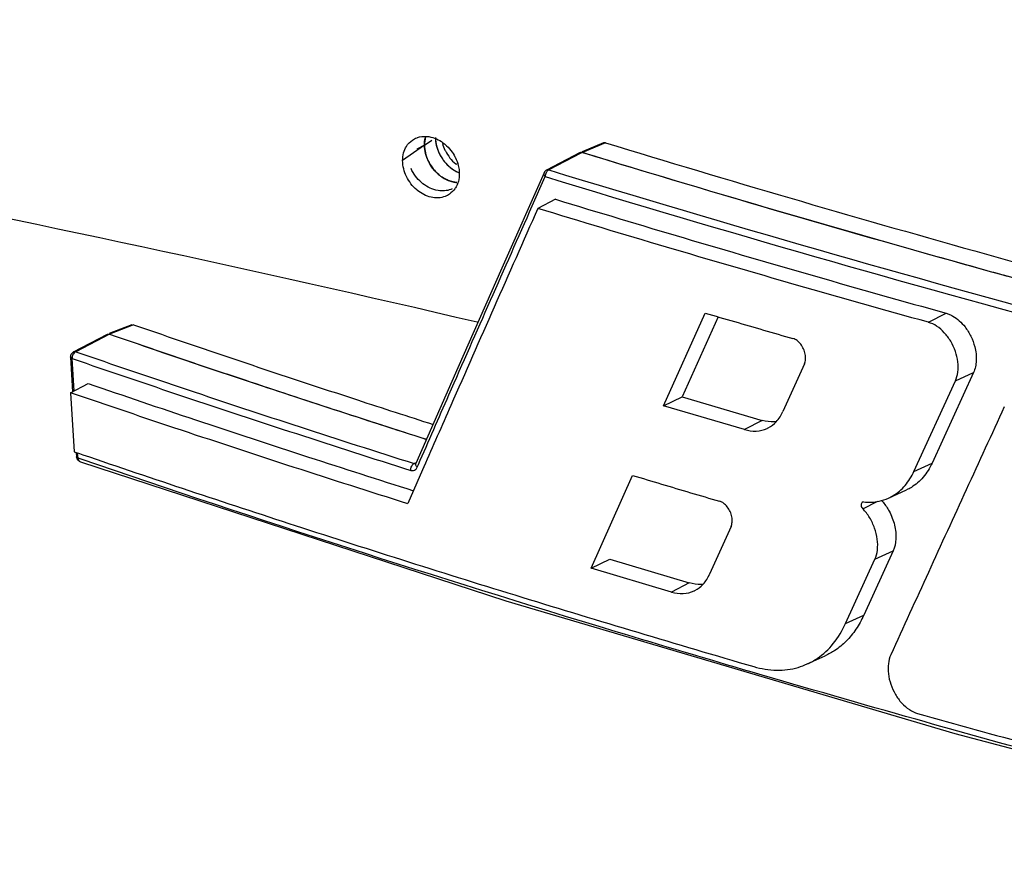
# Model space of a CAD drawing. Header units: inches. Extents: x -1 to 205, y 81 to 217.
# Tile 4 of 108: x 34.08 to 35.5, y 108.56 to 109.76. Entities that reach past the tile are written whole.
import ezdxf

# ---------------------------------------------------------------- set-up
doc = ezdxf.new("R2010")
doc.units = ezdxf.units.IN
doc.header["$LTSCALE"] = 1.1
doc.header["$MEASUREMENT"] = 0
doc.layers.get('0').update_dxf_attribs({"linetype": 'CONTINUOUS'})
for name, color, linetype in [('3_ALL_AXES', 7, 'CONTINUOUS'), ('6_ALL_SURFS', 7, 'CONTINUOUS'), ('7_ALL_FEATURES', 7, 'CONTINUOUS')]:
    doc.layers.add(name, color=color, linetype=linetype)

msp = doc.modelspace()

# ---------------------------------------------------------------- linework, layer by layer
at = {"color": 7, "linetype": 'Continuous'}
msp.add_line((34.6656, 109.5785), (34.6761, 109.5858), dxfattribs=at)
for points, start_tangent, end_tangent in [([(34.6672, 109.5905), (34.6668, 109.5891), (34.6656, 109.5785)], (-0.287362, -0.957822), (0.002552, -0.999997)), ([(34.6813, 109.5895), (34.6832, 109.5764), (34.6879, 109.5648)], (0.002634, -0.999997), (0.47281, -0.881165)), ([(34.6813, 109.5895), (34.6826, 109.5785), (34.6863, 109.5678), (34.6879, 109.5648)], (0.002634, -0.999997), (0.478375, -0.878156)), ([(34.6656, 109.5785), (34.6669, 109.5675), (34.6706, 109.5568)], (0.002552, -0.999997), (0.426698, -0.904394)), ([(34.6913, 109.581), (34.6951, 109.5714)], (0.283286, -0.959035), (0.454713, -0.890638)), ([(34.6879, 109.5648), (34.7029, 109.5465), (34.7144, 109.5395)], (0.47281, -0.881165), (0.915522, -0.402267)), ([(34.6879, 109.5648), (34.6926, 109.5573), (34.7011, 109.548), (34.7144, 109.5395)], (0.478375, -0.878156), (0.91597, -0.401246)), ([(34.6951, 109.5714), (34.6957, 109.5703), (34.7107, 109.552), (34.7119, 109.5512)], (0.454713, -0.890638), (0.793895, -0.608055)), ([(34.6706, 109.5568), (34.6769, 109.5463), (34.6782, 109.5446)], (0.426698, -0.904394), (0.620969, -0.783835)), ([(34.6782, 109.5446), (34.6854, 109.537)], (0.620969, -0.783835), (0.748682, -0.66293)), ([(34.6854, 109.537), (34.6999, 109.5279)], (0.748682, -0.66293), (0.927806, -0.373063)), ([(34.6999, 109.5279), (34.7063, 109.5259)], (0.927806, -0.373063), (0.973599, -0.228266)), ([(34.7063, 109.5259), (34.7123, 109.5249)], (0.973599, -0.228266), (0.996469, -0.083962))]:
    msp.add_spline(points, degree=3, dxfattribs=dict(at, start_tangent=start_tangent, end_tangent=end_tangent))
at = {"layer": '3_ALL_AXES', "color": 7, "linetype": 'Continuous'}
for points, start_tangent, end_tangent in [([(34.6656, 109.5785), (34.6673, 109.5905)], (-0.001682, 0.999999), (0.28618, 0.958176)), ([(34.6712, 109.5556), (34.6656, 109.5785)], (-0.437208, 0.89936), (-0.001682, 0.999999)), ([(34.6782, 109.5446), (34.6712, 109.5556)], (-0.62487, 0.780729), (-0.437208, 0.89936)), ([(34.6858, 109.5367), (34.6782, 109.5446)], (-0.759383, 0.650644), (-0.62487, 0.780729)), ([(34.6999, 109.5279), (34.6862, 109.5363), (34.6858, 109.5367)], (-0.926805, 0.375543), (-0.759383, 0.650644)), ([(34.7065, 109.5258), (34.6999, 109.5279)], (-0.974363, 0.224983), (-0.926805, 0.375543)), ([(34.7122, 109.5249), (34.7065, 109.5258)], (-0.996485, 0.083773), (-0.974363, 0.224983))]:
    msp.add_spline(points, degree=3, dxfattribs=dict(at, start_tangent=start_tangent, end_tangent=end_tangent))
at = {"layer": '6_ALL_SURFS', "color": 7, "linetype": 'Continuous'}
for points, start_tangent, end_tangent in [([(34.6656, 109.5785), (34.667, 109.5896), (34.6673, 109.5905)], (-0.001682, 0.999999), (0.287368, 0.95782)), ([(34.6712, 109.5556), (34.6671, 109.5667), (34.6656, 109.5785)], (-0.44539, 0.895337), (-0.001682, 0.999999)), ([(34.6782, 109.5446), (34.6777, 109.5452), (34.6712, 109.5556)], (-0.623019, 0.782207), (-0.44539, 0.895337)), ([(34.6862, 109.5363), (34.6782, 109.5446)], (-0.762962, 0.646444), (-0.623019, 0.782207)), ([(34.6999, 109.5279), (34.6862, 109.5363)], (-0.92729, 0.374345), (-0.762962, 0.646444)), ([(34.7067, 109.5258), (34.6999, 109.5279)], (-0.975543, 0.219809), (-0.92729, 0.374345)), ([(34.7122, 109.5249), (34.7067, 109.5258)], (-0.996405, 0.084713), (-0.975543, 0.219809))]:
    msp.add_spline(points, degree=3, dxfattribs=dict(at, start_tangent=start_tangent, end_tangent=end_tangent))
at = {"layer": '7_ALL_FEATURES', "color": 7, "linetype": 'Continuous'}
for p, q in [((34.6656, 109.5785), (34.6342, 109.5565)), ((34.6656, 109.5785), (34.6546, 109.573)), ((34.9231, 109.5821), (34.8925, 109.5692)), ((34.9258, 109.5821), (34.8927, 109.5683)), ((34.8897, 109.5681), (34.8412, 109.5428)), ((34.8904, 109.5669), (34.8443, 109.5431)), ((34.89, 109.5682), (34.8907, 109.5684)), ((34.8929, 109.5682), (34.8904, 109.5669)), ((34.8927, 109.5683), (34.8952, 109.5675)), ((34.8206, 109.4913), (34.8393, 109.5334)), ((34.6854, 109.5133), (34.6821, 109.5139)), ((34.854, 109.5009), (34.8286, 109.4877)), ((35.0095, 109.204), (35.0694, 109.3373)), ((35.0877, 109.332), (35.036, 109.2169)), ((35.3903, 109.3241), (35.4159, 109.3371)), ((34.2449, 109.3205), (34.2122, 109.308)), ((34.2473, 109.3205), (34.2125, 109.3072)), ((34.1611, 109.2814), (34.2097, 109.307)), ((34.2125, 109.3071), (34.1643, 109.2817)), ((34.2097, 109.307), (34.2125, 109.3071)), ((34.2101, 109.3071), (34.2125, 109.3071)), ((34.1591, 109.2748), (34.1589, 109.2736)), ((34.1568, 109.2738), (34.1597, 109.2243)), ((34.1589, 109.2736), (34.1589, 109.272)), ((34.1617, 109.2253), (34.1589, 109.272)), ((35.212, 109.2642), (35.1811, 109.1958)), ((35.4551, 109.2519), (35.3955, 109.1217)), ((35.429, 109.2399), (35.4551, 109.2519)), ((34.1568, 109.2227), (34.1822, 109.2361)), ((35.3694, 109.1097), (35.429, 109.2399)), ((34.1568, 109.2227), (34.1619, 109.1381)), ((35.0095, 109.204), (35.036, 109.2169)), ((35.1257, 109.1699), (35.0095, 109.204)), ((35.036, 109.2169), (35.1514, 109.183)), ((35.1514, 109.183), (35.1257, 109.1699)), ((34.1619, 109.1381), (34.1649, 109.137)), ((34.1649, 109.137), (34.1653, 109.1308)), ((34.1649, 109.137), (34.1695, 109.1354)), ((34.1674, 109.129), (34.1669, 109.1364)), ((34.1695, 109.1354), (34.1743, 109.1338)), ((34.1721, 109.1273), (34.1674, 109.129)), ((34.1699, 109.124), (34.1708, 109.1236)), ((34.1709, 109.1235), (34.7825, 108.9236)), ((34.1709, 109.1235), (34.1709, 109.1235)), ((34.6509, 109.121), (34.654, 109.1227)), ((34.6534, 109.1212), (34.6533, 109.121)), ((34.6534, 109.1212), (34.6535, 109.1212)), ((34.6551, 109.1157), (34.6569, 109.1197)), ((35.3694, 109.1097), (35.3955, 109.1217)), ((34.6629, 109.1122), (34.6415, 109.0634)), ((34.6647, 109.1163), (34.6629, 109.1122)), ((34.9054, 108.9709), (34.9648, 109.104)), ((35.3329, 109.0714), (35.3589, 109.0832)), ((35.2969, 109.0659), (35.2954, 109.0657)), ((35.2958, 109.0562), (35.3174, 109.0669)), ((35.3226, 109.0681), (35.325, 109.0654)), ((35.1064, 109.0304), (35.0757, 108.9621)), ((35.3395, 108.9955), (35.2972, 108.9031)), ((35.3133, 108.9835), (35.3395, 108.9955)), ((34.9054, 108.9709), (34.932, 108.9838)), ((34.932, 108.9838), (35.0464, 108.9495)), ((35.2711, 108.8911), (35.3133, 108.9835)), ((35.0208, 108.9364), (34.9054, 108.9709)), ((35.0464, 108.9495), (35.0208, 108.9364)), ((34.7825, 108.9236), (35.4284, 108.7333)), ((35.2711, 108.8911), (35.2972, 108.9031)), ((35.216, 108.833), (35.242, 108.8448)), ((35.4284, 108.7333), (36.1011, 108.5552))]:
    msp.add_line(p, q, dxfattribs=at)
for points in [[(34.8375, 109.539), (34.7768, 109.4017), (34.7137, 109.2586), (34.6534, 109.1213)], [(34.1653, 109.1308), (34.1653, 109.1304), (34.1654, 109.1297), (34.1656, 109.129), (34.1658, 109.1283), (34.1661, 109.1276), (34.1664, 109.127), (34.1669, 109.1264), (34.1674, 109.1258), (34.1679, 109.1253), (34.1685, 109.1248), (34.1692, 109.1244), (34.1699, 109.124)]]:
    msp.add_lwpolyline(points, dxfattribs=at)
for points, start_tangent, end_tangent in [([(34.7413, 109.3241), (33.7752, 109.5319), (32.4615, 109.7589)], (-0.973577, 0.228358), (-0.988885, 0.148685)), ([(34.6483, 109.5859), (34.6544, 109.5892), (34.6554, 109.5896)], (0.818296, 0.574798), (0.942465, 0.334306)), ([(34.6554, 109.5896), (34.6688, 109.5912)], (0.942465, 0.334306), (0.997544, -0.070038)), ([(34.6673, 109.5905), (34.6656, 109.5785)], (-0.284671, -0.958625), (0.002552, -0.999997)), ([(34.6688, 109.5912), (34.6749, 109.5903)], (0.997544, -0.070038), (0.975025, -0.222095)), ([(34.6749, 109.5903), (34.6944, 109.5805)], (0.975025, -0.222095), (0.773137, -0.634239)), ([(34.6342, 109.5565), (34.6356, 109.5676), (34.6396, 109.5768), (34.6483, 109.5859)], (-0.001682, 0.999999), (0.818296, 0.574798)), ([(34.6656, 109.5785), (34.6706, 109.5568)], (0.002552, -0.999997), (0.415821, -0.909446)), ([(34.6944, 109.5805), (34.6952, 109.5798), (34.7037, 109.5709), (34.7094, 109.562)], (0.773137, -0.634239), (0.466665, -0.884434)), ([(34.7094, 109.562), (34.7101, 109.5606), (34.7142, 109.5495), (34.715, 109.5454)], (0.466665, -0.884434), (0.155314, -0.987865)), ([(34.8897, 109.5681), (34.8907, 109.5684), (34.8927, 109.5683)], (0.888088, 0.459674), (0.9563, -0.292387)), ([(34.8907, 109.5684), (34.8927, 109.5683)], (0.984011, 0.178105), (0.956301, -0.292383)), ([(34.8929, 109.5682), (35.479, 109.3973), (36.0865, 109.2366), (36.253, 109.1952)], (0.956298, -0.292394), (0.971197, -0.238279)), ([(34.8952, 109.5675), (35.4252, 109.4123), (35.5036, 109.3905)], (0.956336, -0.29227), (0.963774, -0.266721)), ([(34.6555, 109.5137), (34.6547, 109.5143), (34.6462, 109.5232), (34.6397, 109.5336), (34.6357, 109.5447), (34.6342, 109.5565)], (-0.774101, 0.633062), (-0.001682, 0.999999)), ([(34.6611, 109.5251), (34.6463, 109.5449)], (-0.7531, 0.657906), (-0.415945, 0.90939)), ([(34.6706, 109.5568), (34.6782, 109.5446)], (0.415821, -0.909446), (0.625007, -0.780619)), ([(34.6782, 109.5446), (34.6854, 109.537)], (0.625007, -0.780619), (0.752944, -0.658084)), ([(34.715, 109.5454), (34.7156, 109.5376)], (0.155314, -0.987865), (0.001682, -0.999999)), ([(34.6854, 109.537), (34.6999, 109.5279)], (0.752944, -0.658084), (0.927066, -0.374897)), ([(34.7156, 109.5376), (34.7143, 109.5265), (34.714, 109.5256)], (0.001682, -0.999999), (-0.285941, -0.958247)), ([(34.8375, 109.539), (34.8373, 109.5375), (34.8377, 109.5356), (34.8393, 109.5334)], (-0.384597, -0.923084), (0.700894, -0.713265)), ([(34.839, 109.5412), (34.8375, 109.539)], (-0.68556, -0.728016), (-0.404648, -0.914473)), ([(34.8412, 109.5428), (34.839, 109.5412)], (-0.887298, -0.461197), (-0.68556, -0.728016)), ([(34.8394, 109.5362), (34.8393, 109.5334)], (-0.194302, -0.980942), (0.059126, -0.998251)), ([(34.8393, 109.5334), (35.6154, 109.3106), (36.0993, 109.1852)], (0.956368, -0.292164), (0.970299, -0.24191)), ([(34.8404, 109.539), (34.8395, 109.5366), (34.8394, 109.5362)], (-0.437106, -0.89941), (-0.194302, -0.980942)), ([(34.8443, 109.5431), (34.8421, 109.5415), (34.8406, 109.5393), (34.8404, 109.539)], (-0.914226, -0.405205), (-0.437106, -0.89941)), ([(34.8443, 109.5431), (34.8423, 109.5432), (34.8412, 109.5428)], (-0.971519, 0.236962), (-0.888332, -0.459203)), ([(34.8443, 109.5431), (35.6202, 109.3205), (36.2447, 109.1604)], (0.956369, -0.292163), (0.971552, -0.236825)), ([(34.6821, 109.5139), (34.6611, 109.5251)], (-0.973562, 0.228424), (-0.7531, 0.657906)), ([(34.7054, 109.5161), (34.7033, 109.5151), (34.6854, 109.5133)], (-0.892616, -0.450818), (-0.98879, 0.149314)), ([(34.6999, 109.5279), (34.7063, 109.5259)], (0.927066, -0.374897), (0.973518, -0.228612)), ([(34.7095, 109.5161), (34.7015, 109.5082)], (-0.575034, -0.81813), (-0.820721, -0.571329)), ([(34.7063, 109.5259), (34.7123, 109.5249)], (0.973518, -0.228612), (0.99655, -0.082994)), ([(34.7121, 109.5206), (34.7103, 109.5174), (34.7095, 109.5161)], (-0.433214, -0.901291), (-0.575034, -0.81813)), ([(34.714, 109.5256), (34.7121, 109.5206)], (-0.285941, -0.958247), (-0.433214, -0.901291)), ([(34.675, 109.5038), (34.6555, 109.5137)], (-0.975021, 0.222111), (-0.774101, 0.633062)), ([(34.7015, 109.5082), (34.6955, 109.505), (34.675, 109.5038)], (-0.820721, -0.571329), (-0.975021, 0.222111)), ([(34.6569, 109.1197), (34.7008, 109.2199), (34.8206, 109.4913)], (0.401437, 0.915887), (0.40507, 0.914286)), ([(34.8286, 109.4877), (34.7659, 109.346), (34.7035, 109.2045), (34.6647, 109.1163)], (-0.405609, -0.914047), (-0.402002, -0.915639)), ([(35.3903, 109.3241), (35.2008, 109.3776), (35.0136, 109.4321), (34.8286, 109.4877)], (-0.963479, 0.267784), (-0.956414, 0.292015)), ([(34.854, 109.5009), (35.039, 109.4453), (35.2263, 109.3907), (35.4159, 109.3371)], (0.956378, -0.292131), (0.963465, -0.267834)), ([(35.0694, 109.3373), (35.1113, 109.3251), (35.1533, 109.3129), (35.1955, 109.3007)], (0.959623, -0.281288), (0.961099, -0.276204)), ([(35.4159, 109.3371), (35.4206, 109.3354), (35.4253, 109.3331), (35.4346, 109.3264), (35.4429, 109.3174), (35.4513, 109.304), (35.4568, 109.289), (35.4587, 109.2788), (35.459, 109.269), (35.4578, 109.26), (35.4551, 109.2519)], (0.963328, -0.268328), (-0.415334, -0.909669)), ([(35.429, 109.2399), (35.4325, 109.2525), (35.4325, 109.267), (35.429, 109.2822), (35.4224, 109.2967), (35.4131, 109.3091), (35.4021, 109.3185), (35.3903, 109.324)], (0.417551, 0.908653), (-0.96341, 0.268032)), ([(34.2125, 109.3072), (34.3728, 109.2526), (34.4071, 109.2412)], (0.945374, -0.325987), (0.948614, -0.316435)), ([(34.2125, 109.3071), (34.3716, 109.253), (34.5339, 109.1994), (34.6687, 109.1559)], (0.945374, -0.325987), (0.952855, -0.303427)), ([(35.212, 109.2642), (35.2136, 109.2707), (35.2132, 109.2782), (35.2108, 109.2858), (35.2066, 109.2926), (35.2013, 109.2978), (35.1955, 109.3007)], (0.412039, 0.911166), (-0.961565, 0.274577)), ([(34.1568, 109.2738), (34.1572, 109.2768)], (-0.05912, 0.998251), (0.306271, 0.951945)), ([(34.1572, 109.2768), (34.1586, 109.2793)], (0.306271, 0.951945), (0.628736, 0.777619)), ([(34.1586, 109.2793), (34.1611, 109.2814)], (0.628736, 0.777619), (0.884784, 0.466001)), ([(34.1601, 109.2776), (34.1591, 109.2748)], (-0.453934, -0.891035), (-0.212415, -0.977179)), ([(34.1643, 109.2817), (34.1619, 109.2801), (34.1601, 109.2776)], (-0.926434, -0.376457), (-0.453934, -0.891035)), ([(34.1643, 109.2817), (34.1619, 109.2817), (34.1611, 109.2814)], (-0.9727, 0.232064), (-0.883052, -0.469276)), ([(34.1643, 109.2817), (34.3245, 109.2273), (34.4867, 109.1737), (34.6509, 109.121)], (0.945512, -0.325588), (0.953402, -0.301704)), ([(34.1569, 109.2738), (34.1571, 109.2732), (34.1589, 109.272)], (0.048581, -0.998819), (0.945609, -0.325305)), ([(34.1589, 109.272), (34.3192, 109.2176), (34.4815, 109.164), (34.6458, 109.1112)], (0.945512, -0.325589), (0.953256, -0.302164)), ([(34.1822, 109.2361), (34.3365, 109.1838), (34.4989, 109.1304), (34.6497, 109.082)], (0.94585, -0.324603), (0.953398, -0.301715)), ([(34.4071, 109.2412), (34.5353, 109.1989), (34.6686, 109.1558)], (0.948614, -0.316435), (0.952641, -0.304098)), ([(34.6415, 109.0633), (34.478, 109.1156), (34.3164, 109.1688), (34.1568, 109.2228)], (-0.953697, 0.300769), (-0.945921, 0.324398)), ([(35.1598, 109.1723), (35.1715, 109.1812), (35.1811, 109.1958)], (0.888674, 0.458539), (0.412553, 0.910933)), ([(35.4994, 109.2025), (35.4447, 109.0835), (35.3903, 108.9647), (35.3362, 108.8461)], (-0.417942, -0.908474), (-0.414678, -0.909968)), ([(35.172, 109.1812), (35.1683, 109.1809), (35.1514, 109.183)], (-0.990811, -0.135257), (-0.960111, 0.27962)), ([(35.1257, 109.1699), (35.1428, 109.1678), (35.1584, 109.1716), (35.1598, 109.1723)], (0.960066, -0.279772), (0.888674, 0.458539)), ([(34.1743, 109.1338), (34.4799, 109.032), (34.8057, 108.929), (35.1391, 108.8292)], (0.946255, -0.323423), (0.960094, -0.279677)), ([(34.1674, 109.129), (34.1656, 109.1301), (34.1654, 109.1308)], (-0.944172, 0.329453), (-0.068946, 0.99762)), ([(34.1674, 109.129), (34.168, 109.1262)], (0.072006, -0.997404), (0.433537, -0.901136)), ([(34.168, 109.1262), (34.1695, 109.1244), (34.1709, 109.1235)], (0.433537, -0.901136), (0.939375, -0.34289)), ([(35.1367, 108.8212), (34.9411, 108.8794), (34.1721, 109.1273)], (-0.959702, 0.28102), (-0.945687, 0.325078)), ([(34.6458, 109.1113), (34.6461, 109.1146), (34.6473, 109.1175), (34.6489, 109.1197), (34.6509, 109.121)], (-0.059112, 0.998251), (0.918142, 0.396251)), ([(34.6535, 109.1211), (34.6526, 109.1208), (34.6509, 109.121)], (-0.889148, -0.45762), (-0.927366, 0.374155)), ([(34.6551, 109.1157), (34.6535, 109.1179), (34.6531, 109.1198), (34.6534, 109.1212)], (-0.693257, 0.720691), (0.380342, 0.924846)), ([(35.3955, 109.1217), (35.3827, 109.1014), (35.3657, 109.0868), (35.3589, 109.0832)], (-0.416208, -0.909269), (-0.911085, -0.412218)), ([(34.6458, 109.1112), (34.6496, 109.111), (34.6528, 109.1125), (34.6551, 109.1157)], (0.953402, -0.301704), (0.401397, 0.915904)), ([(35.3329, 109.0714), (35.3397, 109.075), (35.3566, 109.0895), (35.3694, 109.1097)], (0.910665, 0.413146), (0.415756, 0.909476)), ([(34.9648, 109.104), (35.0064, 109.0916), (35.0481, 109.0792), (35.0899, 109.0669)], (0.958108, -0.286407), (0.959631, -0.281262)), ([(35.1064, 109.0304), (35.108, 109.0369), (35.1076, 109.0443), (35.1052, 109.0519), (35.1011, 109.0587), (35.0958, 109.0639), (35.0899, 109.0669)], (0.410699, 0.911771), (-0.959596, 0.281381)), ([(35.2954, 109.0657), (35.295, 109.0654), (35.2938, 109.0638), (35.2935, 109.0613)], (-0.916416, -0.400227), (0.086492, -0.996253)), ([(35.2969, 109.0659), (35.3194, 109.067)], (0.994751, -0.102326), (0.978026, 0.208481)), ([(35.3194, 109.067), (35.3329, 109.0714)], (0.978026, 0.208481), (0.910665, 0.413146)), ([(35.325, 109.0654), (35.3339, 109.0524), (35.3415, 109.0326), (35.3432, 109.0225), (35.3434, 109.0127), (35.3395, 108.9955)], (0.643867, -0.765137), (-0.414856, -0.909887)), ([(35.2935, 109.0613), (35.2942, 109.0585), (35.2958, 109.0562)], (0.086492, -0.996253), (0.696676, -0.717386)), ([(35.3133, 108.9835), (35.3169, 108.9968), (35.3168, 109.0122), (35.3129, 109.0282), (35.3057, 109.0433), (35.2958, 109.0562)], (0.415063, 0.909793), (-0.6961, 0.717945)), ([(35.0667, 108.9476), (35.0633, 108.9473), (35.0464, 108.9495)], (-0.991735, -0.128302), (-0.958587, 0.284799)), ([(35.0546, 108.9387), (35.0662, 108.9475), (35.0757, 108.9621)], (0.888679, 0.458531), (0.410273, 0.911963)), ([(35.0208, 108.9364), (35.0377, 108.9342), (35.0532, 108.938), (35.0546, 108.9387)], (0.958545, -0.284942), (0.888679, 0.458531)), ([(35.2972, 108.9031), (35.286, 108.8828), (35.272, 108.8658), (35.2557, 108.8524), (35.242, 108.8448)], (-0.412083, -0.911146), (-0.910258, -0.414043)), ([(35.216, 108.833), (35.2304, 108.841), (35.2535, 108.8623), (35.2711, 108.8911)], (0.910274, 0.414006), (0.413236, 0.910624)), ([(35.3362, 108.8461), (35.3327, 108.8335), (35.3327, 108.819), (35.3362, 108.8038), (35.3428, 108.7893), (35.3519, 108.7768), (35.3629, 108.7674), (35.3747, 108.7619)], (-0.415418, -0.909631), (0.962854, -0.270024)), ([(35.1391, 108.8292), (35.1719, 108.8241), (35.2028, 108.8281), (35.216, 108.833)], (0.960064, -0.279782), (0.910274, 0.414006)), ([(35.3722, 108.7535), (35.1367, 108.8212)], (-0.962501, 0.27128), (-0.959702, 0.28102)), ([(35.8719, 108.6182), (35.7582, 108.648), (35.3722, 108.7535)], (-0.967799, 0.251724), (-0.962501, 0.27128)), ([(35.3747, 108.7619), (35.5396, 108.7163), (35.7061, 108.6714), (35.8743, 108.6272)], (0.962949, -0.269684), (0.968011, -0.250908))]:
    msp.add_spline(points, degree=3, dxfattribs=dict(at, start_tangent=start_tangent, end_tangent=end_tangent))
at = {"layer": '7_ALL_FEATURES', "color": 3, "linetype": 'Continuous'}
for points, start_tangent, end_tangent in [([(34.9231, 109.5821), (34.9238, 109.5823), (34.9258, 109.5821)], (0.921632, 0.388065), (0.956301, -0.292383)), ([(34.9258, 109.5821), (35.4571, 109.4266), (35.9946, 109.2823)], (0.956301, -0.292383), (0.968535, -0.248876)), ([(34.2473, 109.3205), (34.4072, 109.2661), (34.5693, 109.2125), (34.678, 109.1773)], (0.945374, -0.325987), (0.952281, -0.305223))]:
    msp.add_spline(points, degree=3, dxfattribs=dict(at, start_tangent=start_tangent, end_tangent=end_tangent))

doc.saveas('drawing.dxf')
